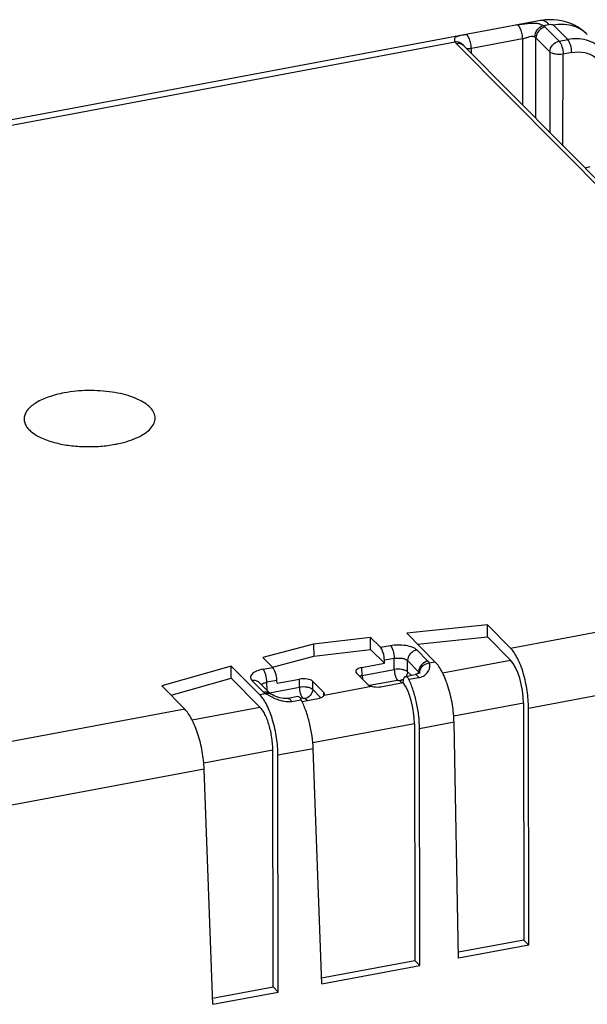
# Model space of a CAD drawing. Header units: millimetres. Extents: x 0 to 210, y 0 to 297.
# Tile 17 of 19: x 96 to 113, y 226 to 255. Entities that reach past the tile are written whole.
import ezdxf

# ---------------------------------------------------------------- set-up
doc = ezdxf.new("R2010")
doc.units = ezdxf.units.MM
doc.header["$LTSCALE"] = 19.36
doc.layers.get('0').update_dxf_attribs({"linetype": 'CONTINUOUS'})

msp = doc.modelspace()

# ---------------------------------------------------------------- linework, layer by layer
at = {"color": 7, "linetype": 'Continuous'}
for p, q in [((111.52919, 254.76439), (95.13466, 251.69343)), ((120.90753, 242.28109), (109.25658, 254.02089)), ((109.96095, 236.89581), (107.57186, 236.64577)), ((109.95965, 236.54), (109.96095, 236.89581)), ((109.96095, 236.89581), (110.64123, 236.21035)), ((106.50498, 236.52562), (104.81519, 236.32454)), ((106.50374, 236.16973), (106.50498, 236.52562)), ((106.50498, 236.52562), (106.79638, 236.23199)), ((107.57186, 236.64577), (108.41737, 235.79381)), ((107.89164, 236.32356), (109.95965, 236.54)), ((110.64354, 235.85089), (109.95965, 236.54)), ((104.81519, 236.32454), (103.31863, 235.92876)), ((104.81519, 236.32454), (104.82061, 235.96944)), ((104.82061, 235.96944), (106.50374, 236.16973)), ((106.91022, 235.76015), (106.50374, 236.16973)), ((103.31863, 235.92876), (103.61004, 235.63514)), ((103.60654, 235.64837), (104.82061, 235.96944)), ((102.38513, 235.67421), (100.32656, 235.09113)), ((102.38476, 235.31745), (102.38513, 235.67421)), ((102.38513, 235.67421), (103.23057, 234.82233)), ((106.24776, 235.63606), (106.91022, 235.76015)), ((106.91022, 235.76015), (106.91044, 235.84714)), ((100.60284, 234.81274), (102.38476, 235.31745)), ((103.23301, 234.46274), (102.38476, 235.31745)), ((103.73642, 235.16565), (104.39888, 235.28974)), ((106.08818, 235.46669), (106.41419, 235.1382)), ((107.53544, 235.37123), (107.82469, 235.42542)), ((100.32656, 235.09113), (101.00671, 234.40579)), ((103.54449, 234.85276), (103.21719, 235.18256)), ((103.73642, 235.16565), (103.73357, 235.25206)), ((104.79191, 235.22388), (105.11792, 234.89538)), ((106.80735, 235.0649), (107.46955, 235.18894)), ((107.46955, 235.18894), (107.4697, 235.19791)), ((103.55389, 234.84776), (103.55365, 234.84789)), ((104.35317, 234.77504), (104.06392, 234.72086)), ((104.47798, 234.62854), (104.95821, 234.71849)), ((111.02374, 234.57605), (111.03248, 227.57465)), ((111.18222, 227.42377), (111.17348, 234.42559)), ((107.79971, 233.97213), (107.80845, 226.97074)), ((107.9582, 226.81985), (107.94946, 233.82168)), ((109.1031, 227.03431), (108.97157, 234.01313)), ((103.62185, 226.1866), (103.61315, 233.18747)), ((103.77166, 226.03565), (103.76292, 233.03747)), ((105.06121, 226.27728), (104.80691, 233.23243)), ((101.83718, 225.67337), (101.58289, 232.62844)), ((111.03248, 227.57465), (109.09974, 227.21262)), ((111.18222, 227.42377), (109.1031, 227.03431)), ((111.03248, 227.57465), (111.18222, 227.42377)), ((105.05471, 226.45499), (107.80845, 226.97074)), ((107.80845, 226.97074), (107.9582, 226.81985)), ((105.06127, 226.27722), (107.9582, 226.81985)), ((101.83068, 225.85108), (103.62185, 226.1866)), ((101.83724, 225.6733), (103.77166, 226.03565)), ((103.62185, 226.1866), (103.7716, 226.03571))]:
    msp.add_line(p, q, dxfattribs=at)
at = {"color": 9, "linetype": 'Continuous'}
for p, q in [((111.60295, 254.62073), (111.7771, 254.65335)), ((111.66646, 254.57234), (112.07884, 254.15681)), ((112.33202, 254.20424), (111.90809, 254.6314)), ((110.99897, 254.22444), (109.48262, 253.9404)), ((110.99897, 254.22444), (110.99415, 252.27008)), ((111.38636, 251.87487), (111.39223, 254.25424)), ((111.80461, 253.83871), (111.39223, 254.25424)), ((112.07884, 254.15681), (112.33202, 254.20424)), ((95.38507, 251.58285), (109.00414, 254.13393)), ((120.69248, 242.34085), (109.04154, 254.08065)), ((109.48764, 253.78807), (109.48262, 253.9404)), ((111.80461, 253.83871), (111.79874, 251.45935)), ((112.19096, 251.06414), (112.19764, 253.77285)), ((112.45088, 253.82029), (112.19764, 253.77285)), ((110.6412, 236.21037), (127.12532, 239.29812)), ((127.67952, 237.51744), (111.17348, 234.42559)), ((106.79638, 236.23199), (107.08507, 236.28607)), ((107.87117, 236.15436), (108.19847, 235.82456)), ((107.20391, 235.90212), (106.91044, 235.84714)), ((107.2031, 235.57364), (107.20391, 235.90212)), ((103.32131, 235.58106), (103.61004, 235.63514)), ((106.25566, 235.39617), (106.24776, 235.63606)), ((106.25566, 235.39617), (107.2031, 235.57364)), ((107.59613, 235.50778), (107.59694, 235.83626)), ((107.92424, 235.50646), (107.59694, 235.83626)), ((108.41737, 235.79381), (108.23993, 235.76057)), ((108.63239, 235.47417), (110.64354, 235.85089)), ((104.39829, 235.04825), (104.39888, 235.28974)), ((107.59613, 235.50778), (107.70088, 235.40222)), ((107.92512, 235.33109), (107.63598, 235.27693)), ((107.92352, 235.4657), (107.92424, 235.50646)), ((107.94786, 235.4549), (107.94785, 235.45426)), ((103.32945, 234.91251), (103.00216, 235.2423)), ((103.73357, 235.25206), (103.4401, 235.19709)), ((103.44825, 234.94974), (103.4401, 235.19709)), ((103.51473, 234.88275), (104.39829, 235.04825)), ((104.79132, 234.9824), (104.79191, 235.22388)), ((105.13522, 234.81917), (106.53006, 235.08037)), ((107.3021, 235.25367), (106.47577, 235.09889)), ((107.42857, 235.18126), (107.3676, 235.2427)), ((103.40792, 234.85558), (103.23054, 234.82235)), ((104.49729, 234.72829), (104.43295, 234.71624)), ((104.62379, 234.65585), (104.56279, 234.71731)), ((104.79132, 234.9824), (105.03198, 234.73989)), ((105.11612, 234.79335), (105.11792, 234.89538)), ((101.00671, 234.40579), (87.38763, 231.85471)), ((101.22359, 234.08645), (103.23291, 234.46283)), ((104.16436, 234.62647), (104.4535, 234.68064)), ((111.02374, 234.57605), (108.96282, 234.19)), ((107.79971, 233.97213), (104.79513, 233.40932)), ((108.97157, 234.01313), (107.94946, 233.82168)), ((103.61318, 233.18793), (101.57107, 232.8054)), ((104.80696, 233.23304), (103.76292, 233.03747)), ((101.58293, 232.62913), (85.16897, 229.55452))]:
    msp.add_line(p, q, dxfattribs=at)
at = {"color": 7, "linetype": 'Continuous'}
for points in [[(112.91129, 254.35288), (112.87836, 254.385), (112.76111, 254.48453), (112.64001, 254.56743), (112.51684, 254.63512), (112.39388, 254.68861), (112.27128, 254.7297), (112.15081, 254.75937), (112.03214, 254.77902), (111.91496, 254.7896), (111.79767, 254.79168), (111.67986, 254.78528), (111.5619, 254.77016), (111.52899, 254.76435)], [(107.95526, 235.49515), (107.95578, 235.4963), (107.94963, 235.48822), (107.93447, 235.47355), (107.91301, 235.45817), (107.8852, 235.44367), (107.85141, 235.43165), (107.82465, 235.4254)], [(103.55389, 234.84776), (103.54601, 234.85238), (103.54454, 234.85333)], [(104.06391, 234.72085), (104.02937, 234.71618), (103.98161, 234.71474), (103.92893, 234.71853), (103.87377, 234.72735), (103.81713, 234.74072), (103.75984, 234.75805), (103.70434, 234.7781), (103.65194, 234.79981), (103.60542, 234.82128), (103.56608, 234.84119), (103.55364, 234.84788)]]:
    msp.add_lwpolyline(points, dxfattribs=at)
msp.add_arc((113.08173, 249.93179), 0.51592, 100.669397, 116.050449, dxfattribs=at)
at = {"color": 9, "linetype": 'Continuous'}
for centre, radius, start, end in [((106.36182, 234.86689), 0.53982, 101.341346, 105.90342), ((108.19011, 235.47168), 0.24517, 176.983688, 179.102319), ((108.19578, 235.47137), 0.25084, 174.366445, 176.982502), ((104.4946, 236.57372), 2.03207, 241.060161, 241.305014)]:
    msp.add_arc(centre, radius, start, end, dxfattribs=at)
at = {"color": 7, "linetype": 'Continuous'}
for centre, major_axis, ratio, start_param, end_param in [((106.79366, 235.96001), (-0.05032, 0.29579), 0.35625784, -2.02208499, -0.46874195), ((103.61697, 235.36496), (-0.06009, 0.29396), 0.34130913, -2.033643, -0.48029997), ((106.3646, 235.51843), (0.30007, 0.0023), 0.4282444, 1.96747988, 3.53797162), ((110.6345, 234.94429), (-0.16773, 0.98596), 0.35625784, -2.01335482, -0.46874195), ((104.51556, 235.17207), (0.3, 0.00237), 0.42843026, 0.39637369, 1.96686543), ((106.69054, 235.19), (0.3, 0.00237), 0.42843026, -2.74521896, -2.13858817), ((107.41047, 234.34037), (-0.16773, 0.98596), 0.35625784, -2.01335482, -0.59786895)]:
    msp.add_ellipse(centre, major_axis=major_axis, ratio=ratio, start_param=start_param, end_param=end_param, dxfattribs=at)
at = {"color": 9, "linetype": 'Continuous'}
for points, knots in [([(110.99897, 254.22443), (110.99829, 254.26952), (110.99035, 254.34045), (110.96791, 254.43385), (110.94493, 254.5027), (110.91647, 254.56073), (110.88488, 254.60821), (110.8503, 254.63433), (110.83064, 254.63264)], [0, 0, 0, 0, 0.29184198, 0.45897268, 0.6209015, 0.76167392, 0.87230659, 1, 1, 1, 1]), ([(110.83066, 254.63268), (110.93467, 254.65222), (111.12974, 254.688), (111.33122, 254.69899), (111.42324, 254.68516)], [0, 0, 0, 0, 0.53213133, 1, 1, 1, 1]), ([(111.36046, 254.27935), (111.36127, 254.35357), (111.41369, 254.49928), (111.53455, 254.59946), (111.60295, 254.62069)], [0, 0, 0, 0, 0.50893515, 1, 1, 1, 1]), ([(111.66646, 254.57235), (111.59299, 254.55858), (111.45584, 254.47605), (111.39297, 254.32744), (111.39224, 254.25424)], [0, 0, 0, 0, 0.50518973, 1, 1, 1, 1]), ([(111.42324, 254.68516), (111.44022, 254.68261), (111.50298, 254.67068), (111.56366, 254.64604), (111.60295, 254.62073)], [0, 0, 0, 0, 0.26863807, 1, 1, 1, 1]), ([(111.7771, 254.65335), (111.75807, 254.67254), (111.71956, 254.70695), (111.65709, 254.74632), (111.59296, 254.76824), (111.54941, 254.76799), (111.52924, 254.76411)], [0, 0, 0, 0, 0.28771737, 0.54763944, 0.78135704, 1, 1, 1, 1]), ([(111.66646, 254.57234), (111.66211, 254.57672), (111.64259, 254.5949), (111.62054, 254.61023), (111.60295, 254.62073)], [0, 0, 0, 0, 0.23162343, 1, 1, 1, 1]), ([(111.7771, 254.65335), (111.80217, 254.65805), (111.84, 254.65851), (111.88395, 254.64724), (111.90201, 254.63753), (111.90809, 254.6314)], [0, 0, 0, 0, 0.56213772, 0.80976269, 1, 1, 1, 1]), ([(112.91113, 254.35267), (112.84739, 254.41712), (112.70001, 254.5284), (112.44393, 254.62918), (112.17397, 254.66374), (111.99474, 254.64764), (111.90809, 254.6314)], [0, 0, 0, 0, 0.25151802, 0.50454383, 0.75538861, 1, 1, 1, 1]), ([(109.31431, 254.34865), (109.28108, 254.34245), (109.22003, 254.33075), (109.13735, 254.31328), (109.07211, 254.29564), (109.02414, 254.27573), (108.99154, 254.24987), (108.97768, 254.21438), (108.98483, 254.17417), (108.9968, 254.14819), (109.00414, 254.13393)], [0, 0, 0, 0, 0.22019754, 0.40484758, 0.55039244, 0.65969678, 0.74199421, 0.81376489, 0.89553355, 1, 1, 1, 1]), ([(109.48263, 253.9404), (109.48194, 253.9855), (109.47401, 254.05644), (109.45157, 254.14985), (109.42859, 254.2187), (109.40013, 254.27674), (109.36855, 254.32422), (109.33397, 254.35034), (109.31432, 254.34866)], [0, 0, 0, 0, 0.29187227, 0.45900655, 0.62093252, 0.76169812, 0.87232235, 1, 1, 1, 1]), ([(111.36048, 254.27935), (111.33927, 254.29293), (111.28026, 254.30039), (111.19341, 254.28047), (111.09919, 254.24969), (111.03281, 254.23191), (110.99897, 254.22444)], [0, 0, 0, 0, 0.20287834, 0.44649954, 0.72073763, 1, 1, 1, 1]), ([(111.36046, 254.27934), (111.36354, 254.27744), (111.37486, 254.27005), (111.38541, 254.2614), (111.39224, 254.25424)], [0, 0, 0, 0, 0.26822568, 1, 1, 1, 1]), ([(113.33832, 253.92262), (113.27712, 253.98429), (113.13626, 254.09277), (112.88737, 254.1963), (112.61294, 254.23708), (112.4254, 254.22173), (112.33202, 254.20424)], [0, 0, 0, 0, 0.24015597, 0.4847404, 0.73740653, 1, 1, 1, 1]), ([(112.45082, 253.82028), (112.44967, 253.89583), (112.43118, 254.00621), (112.38274, 254.13321), (112.35045, 254.18567), (112.33202, 254.20424)], [0, 0, 0, 0, 0.55565092, 0.80756987, 1, 1, 1, 1]), ([(109.17593, 254.09795), (109.15016, 254.11256), (109.09355, 254.13336), (109.03357, 254.13635), (109.00414, 254.13383)], [0, 0, 0, 0, 0.50081418, 1, 1, 1, 1]), ([(109.00414, 254.13393), (109.00615, 254.12927), (109.0159, 254.10975), (109.02978, 254.0925), (109.04154, 254.08065)], [0, 0, 0, 0, 0.23323059, 1, 1, 1, 1]), ([(109.20622, 254.05825), (109.18118, 254.07159), (109.126, 254.08847), (109.06889, 254.08577), (109.04154, 254.08065)], [0, 0, 0, 0, 0.50480714, 1, 1, 1, 1]), ([(109.26664, 254.0108), (109.26136, 254.01947), (109.23725, 254.05415), (109.2038, 254.08214), (109.17593, 254.09795)], [0, 0, 0, 0, 0.24052559, 1, 1, 1, 1]), ([(109.41583, 253.9326), (109.40903, 253.93214), (109.38546, 253.93097), (109.36185, 253.93124), (109.34508, 253.93116)], [0, 0, 0, 0, 0.28909251, 1, 1, 1, 1]), ([(109.48262, 253.9404), (109.47674, 253.93945), (109.45457, 253.93611), (109.43226, 253.93369), (109.41583, 253.9326)], [0, 0, 0, 0, 0.26570313, 1, 1, 1, 1]), ([(111.80461, 253.83871), (111.80534, 253.91192), (111.86824, 254.06051), (112.00537, 254.14305), (112.07884, 254.15681)], [0, 0, 0, 0, 0.4948096, 1, 1, 1, 1]), ([(112.07884, 254.15681), (112.09727, 254.13825), (112.12955, 254.0858), (112.17799, 253.9588), (112.19649, 253.84841), (112.19764, 253.77285)], [0, 0, 0, 0, 0.19237176, 0.44426739, 1, 1, 1, 1]), ([(112.19764, 253.77285), (112.1222, 253.76003), (112.00902, 253.75991), (111.87715, 253.79257), (111.823, 253.82094), (111.80461, 253.83871)], [0, 0, 0, 0, 0.56326127, 0.81173002, 1, 1, 1, 1]), ([(112.45088, 253.82029), (112.5763, 253.84377), (112.8318, 253.84603), (113.17807, 253.69247), (113.41583, 253.402), (113.47339, 253.15807), (113.47855, 253.03469)], [0, 0, 0, 0, 0.26043166, 0.50601063, 0.74796363, 1, 1, 1, 1]), ([(107.08507, 236.28607), (107.16053, 236.3002), (107.31437, 236.31397), (107.53623, 236.29818), (107.72681, 236.24993), (107.83478, 236.19102), (107.87117, 236.15436)], [0, 0, 0, 0, 0.28132061, 0.56293746, 0.81068723, 1, 1, 1, 1]), ([(107.08511, 236.28609), (107.1027, 236.26837), (107.13536, 236.21625), (107.18405, 236.08923), (107.20276, 235.97768), (107.20391, 235.90212)], [0, 0, 0, 0, 0.18358627, 0.44426577, 1, 1, 1, 1]), ([(107.87117, 236.15437), (107.7977, 236.14061), (107.66054, 236.05807), (107.59767, 235.90946), (107.59694, 235.83626)], [0, 0, 0, 0, 0.50518591, 1, 1, 1, 1]), ([(107.20391, 235.90212), (107.24158, 235.90982), (107.31849, 235.91737), (107.42954, 235.91047), (107.52486, 235.88539), (107.57888, 235.85519), (107.59694, 235.83626)], [0, 0, 0, 0, 0.2812194, 0.56183773, 0.80869916, 1, 1, 1, 1]), ([(103.32131, 235.58106), (103.2551, 235.56865), (103.16198, 235.54337), (103.05602, 235.48836), (102.99964, 235.44398), (102.96323, 235.39446), (102.95056, 235.34006), (102.96507, 235.28605), (102.98825, 235.25632), (103.00216, 235.2423)], [0, 0, 0, 0, 0.34974481, 0.49494165, 0.61748313, 0.71937286, 0.80825067, 0.89746359, 1, 1, 1, 1]), ([(103.4401, 235.19709), (103.43895, 235.27266), (103.42024, 235.3842), (103.37156, 235.51121), (103.33889, 235.56333), (103.3213, 235.58106)], [0, 0, 0, 0, 0.5557283, 0.81640955, 1, 1, 1, 1]), ([(107.59613, 235.50778), (107.57777, 235.52565), (107.52364, 235.5542), (107.39173, 235.58696), (107.2785, 235.58668), (107.2031, 235.57364)], [0, 0, 0, 0, 0.18850895, 0.43694167, 1, 1, 1, 1]), ([(107.2031, 235.57364), (107.2041, 235.50742), (107.22057, 235.41252), (107.2627, 235.30723), (107.28875, 235.26712), (107.3021, 235.25367)], [0, 0, 0, 0, 0.58451296, 0.83285, 1, 1, 1, 1]), ([(108.19847, 235.82457), (108.125, 235.81081), (107.98785, 235.72827), (107.92497, 235.57967), (107.92424, 235.50646)], [0, 0, 0, 0, 0.50518727, 1, 1, 1, 1]), ([(108.23993, 235.76056), (108.20504, 235.75824), (108.13304, 235.74173), (108.03826, 235.68349), (107.97023, 235.59751), (107.94939, 235.52892), (107.94615, 235.496)], [0, 0, 0, 0, 0.24579448, 0.50960695, 0.76739289, 1, 1, 1, 1]), ([(108.02893, 235.36344), (108.07566, 235.38475), (108.15641, 235.44027), (108.22294, 235.5369), (108.25011, 235.61388), (108.26098, 235.68172), (108.25214, 235.73193), (108.23993, 235.76057)], [0, 0, 0, 0, 0.3136495, 0.58251945, 0.70137911, 0.80984291, 1, 1, 1, 1]), ([(108.19847, 235.82456), (108.20337, 235.81962), (108.22054, 235.80076), (108.23414, 235.77822), (108.23993, 235.76057)], [0, 0, 0, 0, 0.27273711, 1, 1, 1, 1]), ([(106.25567, 235.39617), (106.2558, 235.38739), (106.25732, 235.34974), (106.26217, 235.31223), (106.2676, 235.28385)], [0, 0, 0, 0, 0.23305733, 1, 1, 1, 1]), ([(107.48193, 235.29414), (107.4756, 235.28937), (107.45112, 235.27239), (107.424, 235.25919), (107.40331, 235.25212)], [0, 0, 0, 0, 0.26586256, 1, 1, 1, 1]), ([(107.59612, 235.50778), (107.59601, 235.49682), (107.59206, 235.45025), (107.57452, 235.40514), (107.5557, 235.37483)], [0, 0, 0, 0, 0.23498934, 1, 1, 1, 1]), ([(107.92511, 235.33106), (107.9189, 235.34357), (107.90575, 235.3671), (107.87951, 235.40333), (107.8509, 235.4254), (107.83198, 235.42585)], [0, 0, 0, 0, 0.30617346, 0.58506875, 1, 1, 1, 1]), ([(107.92424, 235.50646), (107.92629, 235.50447), (107.93362, 235.49683), (107.93973, 235.48792), (107.94288, 235.48085)], [0, 0, 0, 0, 0.26963882, 1, 1, 1, 1]), ([(107.92513, 235.33109), (107.93432, 235.3327), (107.96986, 235.34018), (108.00439, 235.35226), (108.02893, 235.36344)], [0, 0, 0, 0, 0.25719289, 1, 1, 1, 1]), ([(107.94498, 235.47552), (107.9455, 235.474), (107.94737, 235.46729), (107.94792, 235.46027), (107.94786, 235.45491)], [0, 0, 0, 0, 0.23031265, 1, 1, 1, 1]), ([(103.21716, 235.18253), (103.19011, 235.20991), (103.11905, 235.24905), (103.03968, 235.24936), (103.00215, 235.24232)], [0, 0, 0, 0, 0.50197811, 1, 1, 1, 1]), ([(103.27505, 235.12376), (103.27673, 235.12576), (103.28428, 235.13402), (103.29302, 235.14113), (103.30003, 235.14606)], [0, 0, 0, 0, 0.23315164, 1, 1, 1, 1]), ([(103.30003, 235.14606), (103.30425, 235.14902), (103.32333, 235.16121), (103.34417, 235.17047), (103.36057, 235.17647)], [0, 0, 0, 0, 0.22784023, 1, 1, 1, 1]), ([(103.36057, 235.17647), (103.36664, 235.17869), (103.39263, 235.18741), (103.41945, 235.19358), (103.4401, 235.19709)], [0, 0, 0, 0, 0.23564531, 1, 1, 1, 1]), ([(104.79132, 234.9824), (104.77296, 235.00027), (104.71883, 235.02882), (104.58692, 235.06157), (104.47369, 235.0613), (104.39829, 235.04825)], [0, 0, 0, 0, 0.18850895, 0.43694167, 1, 1, 1, 1]), ([(104.39829, 235.04825), (104.39885, 235.01092), (104.40739, 234.93589), (104.4269, 234.86291), (104.44033, 234.82758)], [0, 0, 0, 0, 0.49697598, 1, 1, 1, 1]), ([(107.3021, 235.25367), (107.31454, 235.256), (107.3334, 235.25577), (107.35532, 235.25043), (107.36455, 235.24577), (107.3676, 235.2427)], [0, 0, 0, 0, 0.5592014, 0.80879244, 1, 1, 1, 1]), ([(107.40331, 235.25212), (107.40028, 235.25109), (107.38855, 235.24732), (107.37656, 235.24438), (107.3676, 235.2427)], [0, 0, 0, 0, 0.25976768, 1, 1, 1, 1]), ([(103.32945, 234.91251), (103.36698, 234.91954), (103.44634, 234.91924), (103.51741, 234.88011), (103.54446, 234.85273)], [0, 0, 0, 0, 0.4980259, 1, 1, 1, 1]), ([(103.32945, 234.91251), (103.33466, 234.90726), (103.35856, 234.88535), (103.38599, 234.86756), (103.40792, 234.85558)], [0, 0, 0, 0, 0.2283942, 1, 1, 1, 1]), ([(103.51129, 234.7954), (103.50199, 234.80054), (103.46724, 234.8201), (103.43299, 234.84053), (103.40792, 234.85558)], [0, 0, 0, 0, 0.26668802, 1, 1, 1, 1]), ([(103.71215, 234.69829), (103.69472, 234.70548), (103.62914, 234.73397), (103.56508, 234.76593), (103.5189, 234.79121)], [0, 0, 0, 0, 0.2637317, 1, 1, 1, 1]), ([(103.91036, 234.63508), (103.89311, 234.63878), (103.82566, 234.65529), (103.76, 234.67856), (103.71215, 234.69829)], [0, 0, 0, 0, 0.2542185, 1, 1, 1, 1]), ([(104.06394, 234.72078), (104.08299, 234.72409), (104.11593, 234.70252), (104.14346, 234.665), (104.15771, 234.63991), (104.16437, 234.62647)], [0, 0, 0, 0, 0.40430794, 0.68615481, 1, 1, 1, 1]), ([(104.44033, 234.82758), (104.44352, 234.81918), (104.45512, 234.79093), (104.46947, 234.76358), (104.48221, 234.74617)], [0, 0, 0, 0, 0.29394754, 1, 1, 1, 1]), ([(104.48221, 234.74617), (104.48347, 234.74445), (104.48818, 234.73823), (104.49329, 234.73231), (104.49729, 234.72829)], [0, 0, 0, 0, 0.27335758, 1, 1, 1, 1]), ([(104.53416, 234.72852), (104.53611, 234.72821), (104.54323, 234.72689), (104.55026, 234.72481), (104.555, 234.72253)], [0, 0, 0, 0, 0.27323339, 1, 1, 1, 1]), ([(104.79131, 234.98239), (104.79067, 234.91813), (104.73516, 234.79407), (104.62079, 234.72817), (104.56279, 234.71731)], [0, 0, 0, 0, 0.52133503, 1, 1, 1, 1]), ([(104.16436, 234.62647), (104.14407, 234.62254), (104.05941, 234.61225), (103.97333, 234.62159), (103.91036, 234.63508)], [0, 0, 0, 0, 0.2429354, 1, 1, 1, 1])]:
    msp.add_open_spline(points, degree=3, knots=knots, dxfattribs=at)
for points in [[(109.25639, 254.02102), (109.24174, 254.03582), (109.2246, 254.04846), (109.20622, 254.05825)], [(106.2139, 235.38605), (106.20226, 235.38272), (106.19072, 235.37896), (106.17939, 235.37468)], [(107.83198, 235.42585), (107.82955, 235.42591), (107.8271, 235.42574), (107.82471, 235.42533)], [(103.44435, 234.86466), (103.432, 234.86268), (103.41978, 234.85958), (103.40792, 234.85557)], [(103.48044, 234.86713), (103.46839, 234.86747), (103.45626, 234.86657), (103.44435, 234.86466)], [(103.55362, 234.84785), (103.53143, 234.85985), (103.50566, 234.86643), (103.48044, 234.86713)], [(104.49729, 234.72829), (104.50937, 234.73055), (104.52202, 234.73043), (104.53416, 234.72852)], [(104.555, 234.72253), (104.55782, 234.72118), (104.56059, 234.71953), (104.56279, 234.71731)]]:
    msp.add_open_spline(points, degree=3, dxfattribs=at)
at = {"color": 7, "linetype": 'Continuous'}
for points, knots in [([(97.44232, 243.75364), (97.28764, 243.72467), (97.00418, 243.6532), (96.68223, 243.51317), (96.48316, 243.37606), (96.37361, 243.27103), (96.29768, 243.1594), (96.25809, 243.04231), (96.25791, 242.92289), (96.29714, 242.80615), (96.37282, 242.69532), (96.52841, 242.54804), (96.80754, 242.39302), (97.06121, 242.31125), (97.20274, 242.27593)], [0, 0, 0, 0, 0.17133217, 0.31724903, 0.37917341, 0.43365302, 0.48156814, 0.5247872, 0.56620979, 0.60923936, 0.65683171, 0.71091195, 0.84118776, 1, 1, 1, 1]), ([(99.20009, 242.29148), (99.29857, 242.31768), (99.48226, 242.37613), (99.72834, 242.48925), (99.92326, 242.61994), (100.0613, 242.76562), (100.13567, 242.92608), (100.13392, 243.09455), (100.05631, 243.25366), (99.91539, 243.39701), (99.71788, 243.52449), (99.46956, 243.63351), (99.17812, 243.72095), (98.73495, 243.80658), (98.14847, 243.84139), (97.67436, 243.79711), (97.44232, 243.75364)], [0, 0, 0, 0, 0.07183493, 0.13556109, 0.190333, 0.23631983, 0.27544368, 0.31188639, 0.35106637, 0.39714193, 0.45200809, 0.51583755, 0.58772067, 0.6660605, 0.83358416, 1, 1, 1, 1]), ([(97.20274, 242.27593), (97.33876, 242.24197), (97.62398, 242.19046), (98.0635, 242.1585), (98.51013, 242.17031), (98.80565, 242.20807), (98.94946, 242.23501)], [0, 0, 0, 0, 0.23912927, 0.49300649, 0.75044955, 1, 1, 1, 1]), ([(98.94946, 242.23501), (98.97092, 242.23903), (99.05497, 242.25554), (99.13843, 242.27507), (99.20009, 242.29148)], [0, 0, 0, 0, 0.25499446, 1, 1, 1, 1]), ([(111.17348, 234.42553), (111.17327, 234.5998), (111.14365, 234.95201), (111.03465, 235.45164), (110.89413, 235.83116), (110.75534, 236.07474), (110.68017, 236.17111), (110.64123, 236.21035)], [0, 0, 0, 0, 0.27585404, 0.55705129, 0.80782987, 0.91249865, 1, 1, 1, 1]), ([(108.97157, 234.01313), (108.96829, 234.1871), (108.93291, 234.53856), (108.81704, 235.03671), (108.67242, 235.41512), (108.53188, 235.65822), (108.45635, 235.75453), (108.41737, 235.79381)], [0, 0, 0, 0, 0.27529358, 0.55649932, 0.80761392, 0.91244482, 1, 1, 1, 1]), ([(107.47213, 235.2411), (107.47382, 235.25834), (107.47883, 235.28983), (107.49306, 235.33676), (107.51693, 235.36777), (107.53544, 235.37122)], [0, 0, 0, 0, 0.34468971, 0.62544248, 1, 1, 1, 1]), ([(107.53544, 235.37122), (107.54351, 235.37272), (107.56301, 235.36953), (107.58898, 235.34976), (107.61418, 235.31806), (107.62877, 235.29177), (107.63598, 235.27693)], [0, 0, 0, 0, 0.1692009, 0.38265217, 0.65991897, 1, 1, 1, 1]), ([(107.94946, 233.82168), (107.9493, 233.94784), (107.93325, 234.20538), (107.87111, 234.58575), (107.77464, 234.9472), (107.68621, 235.17363), (107.63598, 235.27693)], [0, 0, 0, 0, 0.25248556, 0.51521477, 0.7701194, 1, 1, 1, 1]), ([(106.53006, 235.08037), (106.55155, 235.07468), (106.64228, 235.05503), (106.73785, 235.05188), (106.80735, 235.0649)], [0, 0, 0, 0, 0.23914661, 1, 1, 1, 1]), ([(107.4697, 235.19791), (107.46977, 235.20162), (107.47016, 235.21604), (107.47108, 235.23044), (107.47213, 235.2411)], [0, 0, 0, 0, 0.25763946, 1, 1, 1, 1]), ([(103.76286, 233.03678), (103.76264, 233.2111), (103.73308, 233.56344), (103.6241, 234.06327), (103.48356, 234.44297), (103.34472, 234.68666), (103.26952, 234.78308), (103.23057, 234.82233)], [0, 0, 0, 0, 0.2758304, 0.55702926, 0.80782404, 0.91249821, 1, 1, 1, 1]), ([(104.4535, 234.68064), (104.44602, 234.69543), (104.43067, 234.72177), (104.40219, 234.75862), (104.37063, 234.77828), (104.35318, 234.77503)], [0, 0, 0, 0, 0.3466791, 0.62869671, 1, 1, 1, 1]), ([(104.95824, 234.71848), (104.9982, 234.72596), (105.05387, 234.74384), (105.11081, 234.78463), (105.12963, 234.80763), (105.13526, 234.81918)], [0, 0, 0, 0, 0.58348344, 0.81566693, 1, 1, 1, 1]), ([(105.14181, 234.84456), (105.1419, 234.84782), (105.14103, 234.8616), (105.1347, 234.87461), (105.12853, 234.88306)], [0, 0, 0, 0, 0.23798662, 1, 1, 1, 1]), ([(101.58289, 232.62844), (101.57654, 232.80213), (101.53548, 233.15289), (101.41277, 233.64977), (101.26404, 234.02729), (101.12169, 234.27009), (101.04578, 234.36642), (101.00673, 234.40577)], [0, 0, 0, 0, 0.27468483, 0.55589478, 0.80737428, 0.91238262, 1, 1, 1, 1]), ([(103.61315, 233.18747), (103.61299, 233.31197), (103.59184, 233.56359), (103.51402, 233.92054), (103.41365, 234.19173), (103.31452, 234.36579), (103.26083, 234.43471), (103.23301, 234.46274)], [0, 0, 0, 0, 0.27583584, 0.55699364, 0.8077698, 0.91249586, 1, 1, 1, 1]), ([(104.80691, 233.23243), (104.80232, 233.35806), (104.77775, 233.61444), (104.70447, 233.99266), (104.59872, 234.35233), (104.50557, 234.57768), (104.4535, 234.68064)], [0, 0, 0, 0, 0.25139924, 0.51391236, 0.7692797, 1, 1, 1, 1])]:
    msp.add_open_spline(points, degree=3, knots=knots, dxfattribs=at)
for points in [[(105.12853, 234.88306), (105.12533, 234.88743), (105.12174, 234.89153), (105.11792, 234.89538)], [(105.13522, 234.81917), (105.13905, 234.82703), (105.14157, 234.83582), (105.14181, 234.84456)]]:
    msp.add_open_spline(points, degree=3, dxfattribs=at)

doc.saveas('drawing.dxf')
